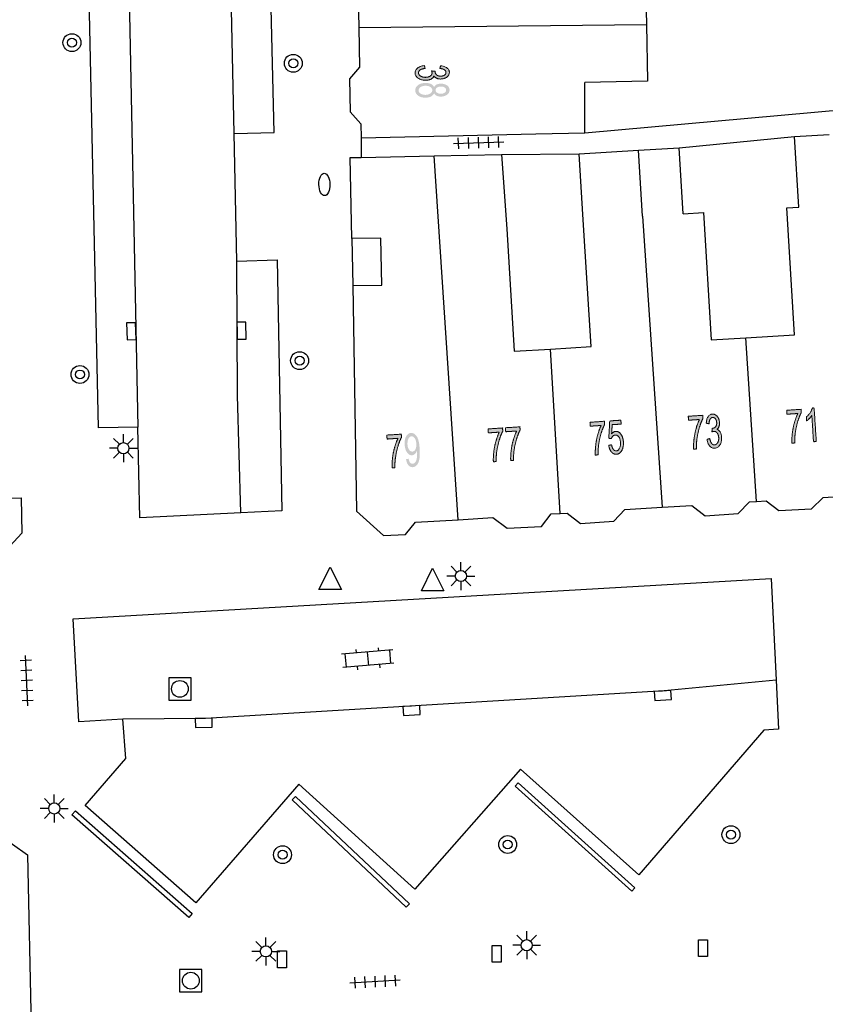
# Model space of a CAD drawing. Header units: metres. Extents: x 134521 to 134907, y 396000 to 396359.
# Tile 71 of 135: x 134715 to 134751, y 396086 to 396130. Entities that reach past the tile are written whole.
import ezdxf

# ---------------------------------------------------------------- set-up
doc = ezdxf.new("R2010")
doc.units = ezdxf.units.M
doc.header["$MEASUREMENT"] = 0

msp = doc.modelspace()

# ---------------------------------------------------------------- hatches: boundary and pattern name
at = {"linetype": 'Continuous', "lineweight": 0, "extrusion": (0, 0, -1)}
h = msp.add_hatch(color=251, dxfattribs=at)
edge = h.paths.add_edge_path()
edge.add_line((-134733.255, 396127.568), (-134733.281, 396127.446))
edge.add_spline(control_points=[(-134733.281, 396127.446), (-134733.124, 396127.423), (-134733.056, 396127.372), (-134732.987, 396127.32), (-134732.988, 396127.247), (-134732.989, 396127.16), (-134733.079, 396127.102), (-134733.17, 396127.043), (-134733.303, 396127.045), (-134733.43, 396127.046), (-134733.512, 396127.102), (-134733.594, 396127.158), (-134733.593, 396127.243), (-134733.592, 396127.278), (-134733.571, 396127.33)], knot_values=[0, 0, 0, 0.142857, 0.142857, 0.285714, 0.285714, 0.428571, 0.428571, 0.571429, 0.571429, 0.714286, 0.714286, 0.857143, 0.857143, 1, 1, 1], degree=2, periodic=0)
edge.add_line((-134733.571, 396127.33), (-134733.733, 396127.318))
edge.add_spline(control_points=[(-134733.733, 396127.318), (-134733.731, 396127.306), (-134733.731, 396127.298), (-134733.732, 396127.22), (-134733.794, 396127.158), (-134733.856, 396127.096), (-134733.983, 396127.097), (-134734.085, 396127.098), (-134734.15, 396127.145), (-134734.216, 396127.191), (-134734.216, 396127.263), (-134734.215, 396127.335), (-134734.147, 396127.382), (-134734.078, 396127.429), (-134733.943, 396127.441)], knot_values=[0, 0, 0, 0.142857, 0.142857, 0.285714, 0.285714, 0.428571, 0.428571, 0.571429, 0.571429, 0.714286, 0.714286, 0.857143, 0.857143, 1, 1, 1], degree=2, periodic=0)
edge.add_line((-134733.943, 396127.441), (-134733.975, 396127.564))
edge.add_spline(control_points=[(-134733.975, 396127.564), (-134734.16, 396127.544), (-134734.263, 396127.465), (-134734.365, 396127.386), (-134734.367, 396127.267), (-134734.367, 396127.186), (-134734.316, 396127.116), (-134734.264, 396127.047), (-134734.173, 396127.009), (-134734.083, 396126.972), (-134733.981, 396126.97), (-134733.884, 396126.969), (-134733.803, 396127.003), (-134733.723, 396127.037), (-134733.676, 396127.105), (-134733.646, 396127.016), (-134733.55, 396126.966), (-134733.454, 396126.916), (-134733.309, 396126.914), (-134733.112, 396126.912), (-134732.975, 396127.006), (-134732.837, 396127.1), (-134732.836, 396127.246), (-134732.834, 396127.378), (-134732.951, 396127.466), (-134733.068, 396127.554), (-134733.255, 396127.568)], knot_values=[0, 0, 0, 0.076923, 0.076923, 0.153846, 0.153846, 0.230769, 0.230769, 0.307692, 0.307692, 0.384615, 0.384615, 0.461538, 0.461538, 0.538462, 0.538462, 0.615385, 0.615385, 0.692308, 0.692308, 0.769231, 0.769231, 0.846154, 0.846154, 0.923077, 0.923077, 1, 1, 1], degree=2, periodic=0)
h = msp.add_hatch(color=251, dxfattribs=at)
edge = h.paths.add_edge_path()
edge.add_spline(control_points=[(-134733.682, 396126.607), (-134733.723, 396126.685), (-134733.8, 396126.723), (-134733.878, 396126.76), (-134733.986, 396126.762), (-134734.149, 396126.763), (-134734.262, 396126.686), (-134734.374, 396126.609), (-134734.375, 396126.479), (-134734.377, 396126.348), (-134734.264, 396126.267), (-134734.151, 396126.186), (-134733.987, 396126.185), (-134733.883, 396126.184), (-134733.805, 396126.219), (-134733.728, 396126.255), (-134733.685, 396126.329), (-134733.641, 396126.236), (-134733.541, 396126.187), (-134733.442, 396126.137), (-134733.302, 396126.136), (-134733.11, 396126.134), (-134732.978, 396126.223), (-134732.846, 396126.312), (-134732.844, 396126.46), (-134732.843, 396126.608), (-134732.973, 396126.7), (-134733.104, 396126.792), (-134733.3, 396126.795), (-134733.447, 396126.796), (-134733.546, 396126.747), (-134733.645, 396126.699), (-134733.682, 396126.607)], knot_values=[0, 0, 0, 0.0625, 0.0625, 0.125, 0.125, 0.1875, 0.1875, 0.25, 0.25, 0.3125, 0.3125, 0.375, 0.375, 0.4375, 0.4375, 0.5, 0.5, 0.5625, 0.5625, 0.625, 0.625, 0.6875, 0.6875, 0.75, 0.75, 0.8125, 0.8125, 0.875, 0.875, 0.9375, 0.9375, 1, 1, 1], degree=2, periodic=0)
edge = h.paths.add_edge_path(flags=16)
edge.add_spline(control_points=[(-134733.3, 396126.668), (-134733.221, 396126.667), (-134733.148, 396126.642), (-134733.075, 396126.616), (-134733.035, 396126.567), (-134732.995, 396126.517), (-134732.995, 396126.461), (-134732.996, 396126.373), (-134733.082, 396126.317), (-134733.168, 396126.261), (-134733.299, 396126.262), (-134733.432, 396126.264), (-134733.518, 396126.323), (-134733.604, 396126.383), (-134733.603, 396126.472), (-134733.603, 396126.558), (-134733.516, 396126.614), (-134733.429, 396126.669), (-134733.3, 396126.668)], knot_values=[0, 0, 0, 0.111111, 0.111111, 0.222222, 0.222222, 0.333333, 0.333333, 0.444444, 0.444444, 0.555556, 0.555556, 0.666667, 0.666667, 0.777778, 0.777778, 0.888889, 0.888889, 1, 1, 1], degree=2, periodic=0)
edge = h.paths.add_edge_path(flags=16)
edge.add_spline(control_points=[(-134733.994, 396126.635), (-134733.887, 396126.634), (-134733.821, 396126.588), (-134733.754, 396126.542), (-134733.754, 396126.469), (-134733.755, 396126.398), (-134733.823, 396126.354), (-134733.89, 396126.31), (-134733.987, 396126.311), (-134734.088, 396126.312), (-134734.157, 396126.359), (-134734.225, 396126.406), (-134734.224, 396126.476), (-134734.224, 396126.546), (-134734.156, 396126.591), (-134734.088, 396126.636), (-134733.994, 396126.635)], knot_values=[0, 0, 0, 0.125, 0.125, 0.25, 0.25, 0.375, 0.375, 0.5, 0.5, 0.625, 0.625, 0.75, 0.75, 0.875, 0.875, 1, 1, 1], degree=2, periodic=0)
h = msp.add_hatch(color=251, dxfattribs=at)
edge = h.paths.add_edge_path()
edge.add_line((-134750.762, 396110.768), (-134750.639, 396110.76))
edge.add_line((-134750.639, 396110.76), (-134750.563, 396111.931))
edge.add_spline(control_points=[(-134750.563, 396111.931), (-134750.523, 396111.865), (-134750.455, 396111.797), (-134750.388, 396111.729), (-134750.333, 396111.694)], knot_values=[0, 0, 0, 0.5, 0.5, 1, 1, 1], degree=2, periodic=0)
edge.add_line((-134750.333, 396111.694), (-134750.321, 396111.871))
edge.add_spline(control_points=[(-134750.321, 396111.871), (-134750.419, 396111.95), (-134750.489, 396112.058), (-134750.559, 396112.166), (-134750.585, 396112.266)], knot_values=[0, 0, 0, 0.5, 0.5, 1, 1, 1], degree=2, periodic=0)
edge.add_line((-134750.585, 396112.266), (-134750.664, 396112.271))
edge.add_line((-134750.664, 396112.271), (-134750.762, 396110.768))
h = msp.add_hatch(color=251, dxfattribs=at)
edge = h.paths.add_edge_path()
edge.add_line((-134745.053, 396111.72), (-134745.042, 396111.897))
edge.add_line((-134745.042, 396111.897), (-134745.687, 396111.94))
edge.add_line((-134745.687, 396111.94), (-134745.697, 396111.797))
edge.add_spline(control_points=[(-134745.697, 396111.797), (-134745.612, 396111.638), (-134745.535, 396111.38), (-134745.459, 396111.122), (-134745.425, 396110.852), (-134745.401, 396110.662), (-134745.406, 396110.437)], knot_values=[0, 0, 0, 0.333333, 0.333333, 0.666667, 0.666667, 1, 1, 1], degree=2, periodic=0)
edge.add_line((-134745.406, 396110.437), (-134745.28, 396110.429))
edge.add_spline(control_points=[(-134745.28, 396110.429), (-134745.27, 396110.606), (-134745.298, 396110.859), (-134745.325, 396111.112), (-134745.392, 396111.349), (-134745.459, 396111.587), (-134745.542, 396111.753)], knot_values=[0, 0, 0, 0.333333, 0.333333, 0.666667, 0.666667, 1, 1, 1], degree=2, periodic=0)
edge.add_line((-134745.542, 396111.753), (-134745.053, 396111.72))
h = msp.add_hatch(color=251, dxfattribs=at)
edge = h.paths.add_edge_path()
edge.add_line((-134745.881, 396110.868), (-134746.002, 396110.9))
edge.add_spline(control_points=[(-134746.002, 396110.9), (-134746.034, 396110.745), (-134746.089, 396110.68), (-134746.144, 396110.614), (-134746.217, 396110.619), (-134746.304, 396110.625), (-134746.357, 396110.719), (-134746.411, 396110.812), (-134746.402, 396110.945), (-134746.393, 396111.072), (-134746.333, 396111.15), (-134746.272, 396111.229), (-134746.187, 396111.223), (-134746.152, 396111.221), (-134746.102, 396111.197)], knot_values=[0, 0, 0, 0.142857, 0.142857, 0.285714, 0.285714, 0.428571, 0.428571, 0.571429, 0.571429, 0.714286, 0.714286, 0.857143, 0.857143, 1, 1, 1], degree=2, periodic=0)
edge.add_line((-134746.102, 396111.197), (-134746.105, 396111.359))
edge.add_spline(control_points=[(-134746.105, 396111.359), (-134746.117, 396111.357), (-134746.125, 396111.358), (-134746.203, 396111.363), (-134746.261, 396111.429), (-134746.32, 396111.494), (-134746.311, 396111.621), (-134746.305, 396111.722), (-134746.254, 396111.786), (-134746.204, 396111.849), (-134746.132, 396111.844), (-134746.061, 396111.839), (-134746.018, 396111.768), (-134745.975, 396111.698), (-134745.97, 396111.562)], knot_values=[0, 0, 0, 0.142857, 0.142857, 0.285714, 0.285714, 0.428571, 0.428571, 0.571429, 0.571429, 0.714286, 0.714286, 0.857143, 0.857143, 1, 1, 1], degree=2, periodic=0)
edge.add_line((-134745.97, 396111.562), (-134745.845, 396111.586))
edge.add_spline(control_points=[(-134745.845, 396111.586), (-134745.855, 396111.773), (-134745.928, 396111.88), (-134746.001, 396111.986), (-134746.12, 396111.994), (-134746.201, 396112), (-134746.274, 396111.952), (-134746.346, 396111.904), (-134746.388, 396111.816), (-134746.431, 396111.728), (-134746.438, 396111.626), (-134746.444, 396111.529), (-134746.415, 396111.447), (-134746.386, 396111.365), (-134746.321, 396111.314), (-134746.411, 396111.289), (-134746.467, 396111.196), (-134746.522, 396111.103), (-134746.532, 396110.958), (-134746.545, 396110.762), (-134746.459, 396110.62), (-134746.373, 396110.477), (-134746.227, 396110.467), (-134746.096, 396110.458), (-134746.001, 396110.57), (-134745.906, 396110.682), (-134745.881, 396110.868)], knot_values=[0, 0, 0, 0.076923, 0.076923, 0.153846, 0.153846, 0.230769, 0.230769, 0.307692, 0.307692, 0.384615, 0.384615, 0.461538, 0.461538, 0.538462, 0.538462, 0.615385, 0.615385, 0.692308, 0.692308, 0.769231, 0.769231, 0.846154, 0.846154, 0.923077, 0.923077, 1, 1, 1], degree=2, periodic=0)
h = msp.add_hatch(color=251, dxfattribs=at)
edge = h.paths.add_edge_path()
edge.add_line((-134749.45, 396111.989), (-134749.438, 396112.166))
edge.add_line((-134749.438, 396112.166), (-134750.084, 396112.208))
edge.add_line((-134750.084, 396112.208), (-134750.093, 396112.065))
edge.add_spline(control_points=[(-134750.093, 396112.065), (-134750.008, 396111.906), (-134749.931, 396111.648), (-134749.854, 396111.39), (-134749.82, 396111.12), (-134749.795, 396110.93), (-134749.8, 396110.705)], knot_values=[0, 0, 0, 0.333333, 0.333333, 0.666667, 0.666667, 1, 1, 1], degree=2, periodic=0)
edge.add_line((-134749.8, 396110.705), (-134749.673, 396110.697))
edge.add_spline(control_points=[(-134749.673, 396110.697), (-134749.664, 396110.874), (-134749.692, 396111.127), (-134749.72, 396111.38), (-134749.787, 396111.618), (-134749.855, 396111.855), (-134749.938, 396112.021)], knot_values=[0, 0, 0, 0.333333, 0.333333, 0.666667, 0.666667, 1, 1, 1], degree=2, periodic=0)
edge.add_line((-134749.938, 396112.021), (-134749.45, 396111.989))
h = msp.add_hatch(color=251, dxfattribs=at)
edge = h.paths.add_edge_path()
edge.add_line((-134736.11, 396111.155), (-134736.098, 396111.332))
edge.add_line((-134736.098, 396111.332), (-134736.744, 396111.374))
edge.add_line((-134736.744, 396111.374), (-134736.754, 396111.231))
edge.add_spline(control_points=[(-134736.754, 396111.231), (-134736.668, 396111.073), (-134736.591, 396110.815), (-134736.514, 396110.556), (-134736.48, 396110.287), (-134736.456, 396110.096), (-134736.46, 396109.872)], knot_values=[0, 0, 0, 0.333333, 0.333333, 0.666667, 0.666667, 1, 1, 1], degree=2, periodic=0)
edge.add_line((-134736.46, 396109.872), (-134736.334, 396109.864))
edge.add_spline(control_points=[(-134736.334, 396109.864), (-134736.324, 396110.041), (-134736.352, 396110.294), (-134736.38, 396110.547), (-134736.448, 396110.784), (-134736.515, 396111.022), (-134736.598, 396111.187)], knot_values=[0, 0, 0, 0.333333, 0.333333, 0.666667, 0.666667, 1, 1, 1], degree=2, periodic=0)
edge.add_line((-134736.598, 396111.187), (-134736.11, 396111.155))
h = msp.add_hatch(color=251, dxfattribs=at)
edge = h.paths.add_edge_path()
edge.add_line((-134736.885, 396111.206), (-134736.874, 396111.383))
edge.add_line((-134736.874, 396111.383), (-134737.519, 396111.425))
edge.add_line((-134737.519, 396111.425), (-134737.529, 396111.282))
edge.add_spline(control_points=[(-134737.529, 396111.282), (-134737.443, 396111.123), (-134737.366, 396110.865), (-134737.289, 396110.607), (-134737.255, 396110.337), (-134737.231, 396110.147), (-134737.235, 396109.923)], knot_values=[0, 0, 0, 0.333333, 0.333333, 0.666667, 0.666667, 1, 1, 1], degree=2, periodic=0)
edge.add_line((-134737.235, 396109.923), (-134737.109, 396109.914))
edge.add_spline(control_points=[(-134737.109, 396109.914), (-134737.099, 396110.091), (-134737.127, 396110.344), (-134737.155, 396110.597), (-134737.223, 396110.835), (-134737.29, 396111.072), (-134737.373, 396111.238)], knot_values=[0, 0, 0, 0.333333, 0.333333, 0.666667, 0.666667, 1, 1, 1], degree=2, periodic=0)
edge.add_line((-134737.373, 396111.238), (-134736.885, 396111.206))
h = msp.add_hatch(color=251, dxfattribs=at)
edge = h.paths.add_edge_path()
edge.add_line((-134740.662, 396111.454), (-134740.65, 396111.63))
edge.add_line((-134740.65, 396111.63), (-134741.295, 396111.674))
edge.add_line((-134741.295, 396111.674), (-134741.305, 396111.531))
edge.add_spline(control_points=[(-134741.305, 396111.531), (-134741.22, 396111.372), (-134741.143, 396111.114), (-134741.067, 396110.855), (-134741.034, 396110.586), (-134741.01, 396110.395), (-134741.014, 396110.171)], knot_values=[0, 0, 0, 0.333333, 0.333333, 0.666667, 0.666667, 1, 1, 1], degree=2, periodic=0)
edge.add_line((-134741.014, 396110.171), (-134740.888, 396110.163))
edge.add_spline(control_points=[(-134740.888, 396110.163), (-134740.878, 396110.339), (-134740.906, 396110.592), (-134740.933, 396110.845), (-134741, 396111.083), (-134741.067, 396111.321), (-134741.15, 396111.486)], knot_values=[0, 0, 0, 0.333333, 0.333333, 0.666667, 0.666667, 1, 1, 1], degree=2, periodic=0)
edge.add_line((-134741.15, 396111.486), (-134740.662, 396111.454))
h = msp.add_hatch(color=251, dxfattribs=at)
edge = h.paths.add_edge_path()
edge.add_line((-134741.489, 396110.597), (-134741.617, 396110.622))
edge.add_spline(control_points=[(-134741.617, 396110.622), (-134741.64, 396110.482), (-134741.697, 396110.414), (-134741.754, 396110.347), (-134741.828, 396110.352), (-134741.917, 396110.358), (-134741.971, 396110.462), (-134742.025, 396110.567), (-134742.014, 396110.732), (-134742.003, 396110.89), (-134741.939, 396110.977), (-134741.874, 396111.064), (-134741.778, 396111.058), (-134741.719, 396111.054), (-134741.674, 396111.01), (-134741.629, 396110.966), (-134741.606, 396110.9)], knot_values=[0, 0, 0, 0.125, 0.125, 0.25, 0.25, 0.375, 0.375, 0.5, 0.5, 0.625, 0.625, 0.75, 0.75, 0.875, 0.875, 1, 1, 1], degree=2, periodic=0)
edge.add_line((-134741.606, 396110.9), (-134741.49, 396110.915))
edge.add_line((-134741.49, 396110.915), (-134741.535, 396111.69))
edge.add_line((-134741.535, 396111.69), (-134742.031, 396111.723))
edge.add_line((-134742.031, 396111.723), (-134742.043, 396111.548))
edge.add_line((-134742.043, 396111.548), (-134741.645, 396111.521))
edge.add_line((-134741.645, 396111.521), (-134741.618, 396111.116))
edge.add_spline(control_points=[(-134741.618, 396111.116), (-134741.701, 396111.215), (-134741.8, 396111.222), (-134741.931, 396111.231), (-134742.03, 396111.101), (-134742.129, 396110.971), (-134742.143, 396110.757), (-134742.157, 396110.554), (-134742.088, 396110.401), (-134742.004, 396110.212), (-134741.838, 396110.201), (-134741.702, 396110.192), (-134741.608, 396110.301), (-134741.514, 396110.409), (-134741.489, 396110.597)], knot_values=[0, 0, 0, 0.142857, 0.142857, 0.285714, 0.285714, 0.428571, 0.428571, 0.571429, 0.571429, 0.714286, 0.714286, 0.857143, 0.857143, 1, 1, 1], degree=2, periodic=0)
h = msp.add_hatch(color=251, dxfattribs=at)
edge = h.paths.add_edge_path()
edge.add_line((-134731.584, 396110.879), (-134731.573, 396111.056))
edge.add_line((-134731.573, 396111.056), (-134732.218, 396111.098))
edge.add_line((-134732.218, 396111.098), (-134732.228, 396110.955))
edge.add_spline(control_points=[(-134732.228, 396110.955), (-134732.142, 396110.797), (-134732.065, 396110.539), (-134731.988, 396110.28), (-134731.955, 396110.011), (-134731.93, 396109.82), (-134731.934, 396109.596)], knot_values=[0, 0, 0, 0.333333, 0.333333, 0.666667, 0.666667, 1, 1, 1], degree=2, periodic=0)
edge.add_line((-134731.934, 396109.596), (-134731.808, 396109.588))
edge.add_spline(control_points=[(-134731.808, 396109.588), (-134731.799, 396109.765), (-134731.827, 396110.018), (-134731.855, 396110.271), (-134731.922, 396110.508), (-134731.99, 396110.746), (-134732.073, 396110.911)], knot_values=[0, 0, 0, 0.333333, 0.333333, 0.666667, 0.666667, 1, 1, 1], degree=2, periodic=0)
edge.add_line((-134732.073, 396110.911), (-134731.584, 396110.879))
h = msp.add_hatch(color=251, dxfattribs=at)
edge = h.paths.add_edge_path()
edge.add_line((-134732.431, 396109.977), (-134732.548, 396110))
edge.add_spline(control_points=[(-134732.548, 396110), (-134732.571, 396109.877), (-134732.617, 396109.823), (-134732.663, 396109.77), (-134732.729, 396109.774), (-134732.785, 396109.778), (-134732.825, 396109.819), (-134732.866, 396109.861), (-134732.888, 396109.927), (-134732.911, 396109.994), (-134732.922, 396110.106), (-134732.933, 396110.217), (-134732.926, 396110.332), (-134732.925, 396110.344), (-134732.923, 396110.368), (-134732.892, 396110.278), (-134732.832, 396110.219), (-134732.772, 396110.161), (-134732.698, 396110.156), (-134732.574, 396110.148), (-134732.479, 396110.277), (-134732.385, 396110.406), (-134732.371, 396110.626), (-134732.356, 396110.854), (-134732.436, 396110.998), (-134732.517, 396111.143), (-134732.651, 396111.152), (-134732.749, 396111.158), (-134732.834, 396111.085), (-134732.92, 396111.011), (-134732.971, 396110.869), (-134733.023, 396110.726), (-134733.04, 396110.45), (-134733.059, 396110.164), (-134733.029, 396109.991), (-134732.998, 396109.819), (-134732.922, 396109.724), (-134732.846, 396109.63), (-134732.736, 396109.623), (-134732.619, 396109.615), (-134732.538, 396109.708), (-134732.458, 396109.801), (-134732.431, 396109.977)], knot_values=[0, 0, 0, 0.047619, 0.047619, 0.095238, 0.095238, 0.142857, 0.142857, 0.190476, 0.190476, 0.238095, 0.238095, 0.285714, 0.285714, 0.333333, 0.333333, 0.380952, 0.380952, 0.428571, 0.428571, 0.47619, 0.47619, 0.52381, 0.52381, 0.571429, 0.571429, 0.619048, 0.619048, 0.666667, 0.666667, 0.714286, 0.714286, 0.761905, 0.761905, 0.809524, 0.809524, 0.857143, 0.857143, 0.904762, 0.904762, 0.952381, 0.952381, 1, 1, 1], degree=2, periodic=0)
edge = h.paths.add_edge_path(flags=16)
edge.add_spline(control_points=[(-134732.89, 396110.669), (-134732.879, 396110.828), (-134732.817, 396110.917), (-134732.755, 396111.006), (-134732.676, 396111.001), (-134732.594, 396110.996), (-134732.541, 396110.892), (-134732.487, 396110.788), (-134732.497, 396110.628), (-134732.507, 396110.485), (-134732.57, 396110.4), (-134732.633, 396110.314), (-134732.717, 396110.32), (-134732.802, 396110.325), (-134732.851, 396110.418), (-134732.9, 396110.511), (-134732.89, 396110.669)], knot_values=[0, 0, 0, 0.125, 0.125, 0.25, 0.25, 0.375, 0.375, 0.5, 0.5, 0.625, 0.625, 0.75, 0.75, 0.875, 0.875, 1, 1, 1], degree=2, periodic=0)

# ---------------------------------------------------------------- linework, layer by layer
at = {"color": 251}
for p, q in [((134718.687, 396111.387), (134717.867, 396150.02)), ((134719.66, 396150.059), (134720.453, 396111.409)), ((134743.113, 396132.337), (134743.172, 396129.41)), ((134730.289, 396130.63), (134730.317, 396129.272)), ((134724.75, 396124.54), (134724.634, 396130.082)), ((134726.546, 396124.579), (134726.398, 396130.137)), ((134730.317, 396129.272), (134743.172, 396129.41)), ((134730.317, 396129.272), (134730.354, 396127.493)), ((134743.172, 396129.41), (134743.224, 396126.871)), ((134730.354, 396127.493), (134729.907, 396126.982)), ((134729.907, 396126.982), (134729.938, 396125.499)), ((134740.417, 396124.564), (134740.418, 396126.813)), ((134743.224, 396126.871), (134740.418, 396126.813)), ((134740.417, 396124.564), (134759.34, 396126.26)), ((134729.938, 396125.499), (134730.407, 396124.96)), ((134724.75, 396124.54), (134726.546, 396124.579)), ((134730.407, 396124.96), (134730.42, 396124.341)), ((134724.867, 396118.825), (134724.75, 396124.54)), ((134730.42, 396124.341), (134738.227, 396124.515)), ((134730.42, 396124.341), (134730.42, 396123.469)), ((134734.551, 396124.088), (134736.799, 396124.166)), ((134734.784, 396123.846), (134734.767, 396124.345)), ((134735.234, 396123.861), (134735.217, 396124.361)), ((134735.684, 396123.877), (134735.666, 396124.377)), ((134736.133, 396123.893), (134736.116, 396124.393)), ((134736.583, 396123.909), (134736.566, 396124.408)), ((134738.227, 396124.515), (134740.417, 396124.564)), ((134744.636, 396123.896), (134749.793, 396124.397)), ((134749.793, 396124.397), (134751.337, 396124.493)), ((134749.989, 396121.246), (134749.793, 396124.397)), ((134740.173, 396123.623), (134742.823, 396123.785)), ((134742.823, 396123.785), (134744.636, 396123.896)), ((134743.003, 396120.837), (134742.823, 396123.785)), ((134744.815, 396120.947), (134744.636, 396123.896)), ((134729.94, 396123.46), (134730.42, 396123.469)), ((134730.01, 396119.84), (134729.94, 396123.46)), ((134730.42, 396123.469), (134733.693, 396123.534)), ((134733.693, 396123.534), (134736.697, 396123.593)), ((134734.757, 396107.276), (134733.693, 396123.534)), ((134736.697, 396123.593), (134740.173, 396123.623)), ((134736.697, 396123.593), (134736.937, 396120.267)), ((134740.353, 396120.675), (134740.173, 396123.623)), ((134749.443, 396121.213), (134749.989, 396121.246)), ((134749.788, 396115.541), (134749.443, 396121.213)), ((134740.698, 396115.012), (134740.353, 396120.675)), ((134743.003, 396120.837), (134743.872, 396107.832)), ((134744.815, 396120.947), (134745.716, 396121.002)), ((134745.716, 396121.002), (134746.063, 396115.314)), ((134736.937, 396120.267), (134737.27, 396114.803)), ((134731.31, 396119.86), (134730.01, 396119.84)), ((134730.01, 396119.84), (134730.05, 396117.74)), ((134731.35, 396117.76), (134731.31, 396119.86)), ((134724.867, 396118.825), (134726.671, 396118.882)), ((134726.671, 396118.882), (134726.889, 396107.675)), ((134724.903, 396112.83), (134724.867, 396118.825)), ((134730.05, 396117.74), (134731.35, 396117.76)), ((134730.05, 396117.74), (134730.22, 396107.651)), ((134746.063, 396115.314), (134747.614, 396115.409)), ((134747.614, 396115.409), (134749.788, 396115.541)), ((134748.088, 396108.088), (134747.614, 396115.409)), ((134737.27, 396114.803), (134738.883, 396114.901)), ((134738.883, 396114.901), (134740.698, 396115.012)), ((134739.312, 396107.554), (134738.883, 396114.901)), ((134725.044, 396107.581), (134724.903, 396112.83)), ((134720.453, 396111.409), (134718.687, 396111.387)), ((134720.536, 396107.352), (134720.453, 396111.409)), ((134719.802, 396110.719), (134719.802, 396111.094)), ((134719.625, 396110.646), (134719.36, 396110.911)), ((134719.979, 396110.646), (134720.244, 396110.911)), ((134719.552, 396110.469), (134719.177, 396110.469)), ((134719.625, 396110.292), (134719.36, 396110.027)), ((134719.802, 396110.219), (134719.802, 396109.844)), ((134720.244, 396110.027), (134719.979, 396110.292)), ((134720.052, 396110.469), (134720.427, 396110.469)), ((134751.063, 396108.27), (134752.469, 396108.356)), ((134714.722, 396108.244), (134715.238, 396108.248)), ((134715.238, 396108.248), (134715.27, 396106.68)), ((134743.872, 396107.832), (134745.207, 396107.913)), ((134745.207, 396107.913), (134745.801, 396107.45)), ((134747.277, 396107.549), (134747.774, 396108.069)), ((134747.774, 396108.069), (134748.088, 396108.088)), ((134748.088, 396108.088), (134748.525, 396108.115)), ((134748.525, 396108.115), (134749.09, 396107.68)), ((134750.549, 396107.759), (134751.063, 396108.27)), ((134725.044, 396107.581), (134720.536, 396107.352)), ((134726.889, 396107.675), (134725.044, 396107.581)), ((134730.22, 396107.651), (134731.43, 396106.57)), ((134738.478, 396106.971), (134738.921, 396107.53)), ((134738.921, 396107.53), (134739.312, 396107.554)), ((134739.312, 396107.554), (134739.633, 396107.573)), ((134739.633, 396107.573), (134740.226, 396107.098)), ((134741.723, 396107.212), (134742.202, 396107.73)), ((134742.202, 396107.73), (134743.872, 396107.832)), ((134745.801, 396107.45), (134747.277, 396107.549)), ((134749.09, 396107.68), (134750.549, 396107.759)), ((134732.41, 396106.62), (134732.86, 396107.16)), ((134732.86, 396107.16), (134734.757, 396107.276)), ((134734.757, 396107.276), (134736.317, 396107.371)), ((134736.317, 396107.371), (134736.945, 396106.897)), ((134736.945, 396106.897), (134738.478, 396106.971)), ((134740.226, 396107.098), (134741.723, 396107.212)), ((134715.27, 396106.68), (134714.16, 396105.48)), ((134731.43, 396106.57), (134732.41, 396106.62)), ((134734.884, 396105.008), (134734.884, 396105.383)), ((134728.542, 396104.156), (134729.042, 396105.156)), ((134729.042, 396105.156), (134729.542, 396104.156)), ((134733.116, 396104.102), (134733.616, 396105.102)), ((134733.616, 396105.102), (134734.116, 396104.102)), ((134734.707, 396104.935), (134734.442, 396105.2)), ((134735.061, 396104.935), (134735.326, 396105.2)), ((134717.56, 396102.85), (134748.744, 396104.645)), ((134734.634, 396104.758), (134734.259, 396104.758)), ((134734.707, 396104.581), (134734.442, 396104.316)), ((134734.884, 396104.508), (134734.884, 396104.133)), ((134735.326, 396104.316), (134735.061, 396104.581)), ((134735.134, 396104.758), (134735.509, 396104.758)), ((134748.744, 396104.645), (134748.963, 396100.104)), ((134729.542, 396104.156), (134728.542, 396104.156)), ((134734.116, 396104.102), (134733.116, 396104.102)), ((134717.805, 396098.237), (134717.56, 396102.85)), ((134731.841, 396101.459), (134729.55, 396101.263)), ((134729.699, 396101.276), (134729.75, 396100.678)), ((134730.185, 396101.468), (134730.197, 396101.318)), ((134730.695, 396101.361), (134730.747, 396100.763)), ((134731.181, 396101.553), (134731.194, 396101.403)), ((134731.692, 396101.446), (134731.743, 396100.848)), ((134715.692, 396100.995), (134715.193, 396100.971)), ((134715.538, 396098.96), (134715.432, 396101.208)), ((134731.892, 396100.861), (134729.601, 396100.665)), ((134715.714, 396100.545), (134715.214, 396100.522)), ((134730.248, 396100.721), (134730.261, 396100.571)), ((134731.245, 396100.806), (134731.257, 396100.656)), ((134715.735, 396100.096), (134715.235, 396100.072)), ((134748.963, 396100.104), (134743.96, 396099.62)), ((134748.963, 396100.104), (134749.07, 396097.908)), ((134715.756, 396099.646), (134715.256, 396099.623)), ((134743.96, 396099.62), (134723.47, 396098.39)), ((134715.777, 396099.197), (134715.278, 396099.173)), ((134719.777, 396098.355), (134717.805, 396098.237)), ((134723.47, 396098.39), (134719.777, 396098.355)), ((134719.905, 396096.596), (134719.777, 396098.355)), ((134748.416, 396097.864), (134742.833, 396091.396)), ((134749.07, 396097.908), (134748.416, 396097.864)), ((134718.09, 396094.502), (134719.905, 396096.596)), ((134737.544, 396096.131), (134732.83, 396090.765)), ((134742.833, 396091.396), (134737.544, 396096.131)), ((134727.641, 396095.457), (134723.039, 396090.147)), ((134732.83, 396090.765), (134727.641, 396095.457)), ((134737.305, 396095.363), (134737.444, 396095.517)), ((134742.517, 396090.673), (134737.305, 396095.363)), ((134737.444, 396095.517), (134742.656, 396090.827)), ((134716.536, 396094.546), (134716.271, 396094.811)), ((134716.713, 396094.619), (134716.713, 396094.994)), ((134716.89, 396094.546), (134717.155, 396094.811)), ((134727.349, 396094.757), (134727.492, 396094.909)), ((134732.444, 396089.959), (134727.349, 396094.757)), ((134727.492, 396094.909), (134732.587, 396090.111)), ((134716.463, 396094.369), (134716.088, 396094.369)), ((134716.963, 396094.369), (134717.338, 396094.369)), ((134717.504, 396094.089), (134717.655, 396094.261)), ((134717.655, 396094.261), (134722.881, 396089.672)), ((134723.039, 396090.147), (134718.09, 396094.502)), ((134716.536, 396094.192), (134716.271, 396093.927)), ((134716.713, 396094.119), (134716.713, 396093.744)), ((134717.155, 396093.927), (134716.89, 396094.192)), ((134722.73, 396089.5), (134717.504, 396094.089)), ((134713.91, 396093.43), (134715.52, 396092.3)), ((134715.52, 396092.3), (134715.739, 396081.8)), ((134742.656, 396090.827), (134742.517, 396090.673)), ((134732.587, 396090.111), (134732.444, 396089.959)), ((134722.881, 396089.672), (134722.73, 396089.5)), ((134726.168, 396088.232), (134726.168, 396088.607)), ((134737.645, 396088.435), (134737.38, 396088.7)), ((134737.822, 396088.508), (134737.822, 396088.883)), ((134737.999, 396088.435), (134738.264, 396088.7)), ((134725.991, 396088.159), (134725.726, 396088.424)), ((134726.345, 396088.159), (134726.61, 396088.424)), ((134737.572, 396088.258), (134737.197, 396088.258)), ((134737.645, 396088.081), (134737.38, 396087.816)), ((134738.264, 396087.816), (134737.999, 396088.081)), ((134738.072, 396088.258), (134738.447, 396088.258)), ((134725.918, 396087.982), (134725.543, 396087.982)), ((134725.991, 396087.805), (134725.726, 396087.54)), ((134726.168, 396087.732), (134726.168, 396087.357)), ((134726.61, 396087.54), (134726.345, 396087.805)), ((134726.418, 396087.982), (134726.793, 396087.982)), ((134737.822, 396088.008), (134737.822, 396087.633)), ((134730.131, 396086.831), (134730.158, 396086.332)), ((134730.58, 396086.855), (134730.607, 396086.356)), ((134731.03, 396086.879), (134731.056, 396086.379)), ((134731.479, 396086.902), (134731.506, 396086.403)), ((134731.928, 396086.926), (134731.955, 396086.427)), ((134732.166, 396086.689), (134729.92, 396086.569))]:
    msp.add_line(p, q, dxfattribs=at)
at = {"color": 251, "flags": 128}
for points in [[(134720.357, 396115.703), (134720.348, 396116.078), (134719.948, 396116.069), (134719.966, 396115.319), (134720.366, 396115.328), (134720.357, 396115.703)], [(134724.879, 396115.723), (134724.881, 396115.348), (134725.281, 396115.35), (134725.277, 396116.1), (134724.877, 396116.098), (134724.879, 396115.723)], [(134743.892, 396099.616), (134743.518, 396099.593), (134743.542, 396099.194), (134744.291, 396099.24), (134744.266, 396099.639), (134743.892, 396099.616)], [(134732.669, 396098.946), (134732.295, 396098.924), (134732.318, 396098.525), (134733.067, 396098.568), (134733.043, 396098.968), (134732.669, 396098.946)], [(134723.389, 396098.392), (134723.014, 396098.384), (134723.023, 396097.984), (134723.773, 396098), (134723.764, 396098.4), (134723.389, 396098.392)]]:
    msp.add_lwpolyline(points, dxfattribs=at)
for points in [[(134721.827, 396099.212), (134722.827, 396099.212), (134722.827, 396100.212), (134721.827, 396100.212)], [(134745.906, 396088.5), (134745.906, 396087.75), (134745.506, 396087.75), (134745.506, 396088.5)], [(134736.677, 396088.249), (134736.677, 396087.499), (134736.277, 396087.499), (134736.277, 396088.249)], [(134727.094, 396088.004), (134727.094, 396087.254), (134726.694, 396087.254), (134726.694, 396088.004)], [(134722.313, 396086.173), (134723.313, 396086.173), (134723.313, 396087.173), (134722.313, 396087.173)]]:
    msp.add_lwpolyline(points, close=True, dxfattribs=at)
at = {"color": 251}
for centre, radius in [((134717.502, 396128.596), 0.4), ((134717.502, 396128.596), 0.2), ((134727.395, 396127.671), 0.4), ((134727.395, 396127.671), 0.2), ((134727.676, 396114.384), 0.4), ((134727.676, 396114.384), 0.2), ((134717.862, 396113.765), 0.4), ((134717.862, 396113.765), 0.2), ((134719.802, 396110.469), 0.25), ((134734.884, 396104.758), 0.25), ((134722.327, 396099.712), 0.375), ((134716.713, 396094.369), 0.25), ((134746.949, 396093.199), 0.4), ((134746.949, 396093.199), 0.2), ((134736.974, 396092.759), 0.4), ((134736.974, 396092.759), 0.2), ((134726.914, 396092.304), 0.4), ((134726.914, 396092.304), 0.2), ((134737.822, 396088.258), 0.25), ((134726.168, 396087.982), 0.25), ((134722.813, 396086.673), 0.375)]:
    msp.add_circle(centre, radius, dxfattribs=at)
msp.add_ellipse((134728.783, 396122.257), major_axis=(-0.009, 0.5), ratio=0.493984, dxfattribs=at)
at = {"color": 251, "linetype": 'Continuous', "lineweight": 0}
for points, knots in [([(134733.255, 396127.568), (134733.268, 396127.507), (134733.281, 396127.446), (134733.124, 396127.423), (134733.056, 396127.372), (134732.987, 396127.32), (134732.988, 396127.247), (134732.989, 396127.16), (134733.079, 396127.102), (134733.17, 396127.043), (134733.303, 396127.045), (134733.43, 396127.046), (134733.512, 396127.102), (134733.594, 396127.158), (134733.593, 396127.243), (134733.592, 396127.278), (134733.571, 396127.33), (134733.652, 396127.324), (134733.733, 396127.318), (134733.731, 396127.306), (134733.731, 396127.298), (134733.732, 396127.22), (134733.794, 396127.158), (134733.856, 396127.096), (134733.983, 396127.097), (134734.085, 396127.098), (134734.15, 396127.145), (134734.216, 396127.191), (134734.216, 396127.263), (134734.215, 396127.335), (134734.147, 396127.382), (134734.078, 396127.429), (134733.943, 396127.441), (134733.959, 396127.503), (134733.975, 396127.564), (134734.16, 396127.544), (134734.263, 396127.465), (134734.365, 396127.386), (134734.367, 396127.267), (134734.367, 396127.186), (134734.316, 396127.116), (134734.264, 396127.047), (134734.173, 396127.009), (134734.083, 396126.972), (134733.981, 396126.97), (134733.884, 396126.969), (134733.803, 396127.003), (134733.723, 396127.037), (134733.676, 396127.105), (134733.646, 396127.016), (134733.55, 396126.966), (134733.454, 396126.916), (134733.309, 396126.914), (134733.112, 396126.912), (134732.975, 396127.006), (134732.837, 396127.1), (134732.836, 396127.246), (134732.834, 396127.378), (134732.951, 396127.466), (134733.068, 396127.554), (134733.255, 396127.568)], [0, 0, 0, 0.166667, 0.166667, 0.190476, 0.190476, 0.214286, 0.214286, 0.238095, 0.238095, 0.261905, 0.261905, 0.285714, 0.285714, 0.309524, 0.309524, 0.333333, 0.333333, 0.5, 0.5, 0.52381, 0.52381, 0.547619, 0.547619, 0.571429, 0.571429, 0.595238, 0.595238, 0.619048, 0.619048, 0.642857, 0.642857, 0.666667, 0.666667, 0.833333, 0.833333, 0.846154, 0.846154, 0.858974, 0.858974, 0.871795, 0.871795, 0.884615, 0.884615, 0.897436, 0.897436, 0.910256, 0.910256, 0.923077, 0.923077, 0.935897, 0.935897, 0.948718, 0.948718, 0.961538, 0.961538, 0.974359, 0.974359, 0.987179, 0.987179, 1, 1, 1]), ([(134750.762, 396110.768), (134750.701, 396110.764), (134750.639, 396110.76), (134750.601, 396111.346), (134750.563, 396111.931), (134750.523, 396111.865), (134750.455, 396111.797), (134750.388, 396111.729), (134750.333, 396111.694), (134750.327, 396111.782), (134750.321, 396111.871), (134750.419, 396111.95), (134750.489, 396112.058), (134750.559, 396112.166), (134750.585, 396112.266), (134750.625, 396112.268), (134750.664, 396112.271), (134750.713, 396111.519), (134750.762, 396110.768)], [0, 0, 0, 0.1, 0.1, 0.2, 0.2, 0.3, 0.3, 0.4, 0.4, 0.6, 0.6, 0.7, 0.7, 0.8, 0.8, 0.9, 0.9, 1, 1, 1]), ([(134745.053, 396111.72), (134745.047, 396111.808), (134745.042, 396111.897), (134745.364, 396111.918), (134745.687, 396111.94), (134745.692, 396111.869), (134745.697, 396111.797), (134745.612, 396111.638), (134745.535, 396111.38), (134745.459, 396111.122), (134745.425, 396110.852), (134745.401, 396110.662), (134745.406, 396110.437), (134745.343, 396110.433), (134745.28, 396110.429), (134745.27, 396110.606), (134745.298, 396110.859), (134745.325, 396111.112), (134745.392, 396111.349), (134745.459, 396111.587), (134745.542, 396111.753), (134745.298, 396111.736), (134745.053, 396111.72)], [0, 0, 0, 0.066667, 0.066667, 0.133333, 0.133333, 0.2, 0.2, 0.266667, 0.266667, 0.333333, 0.333333, 0.4, 0.4, 0.6, 0.6, 0.666667, 0.666667, 0.733333, 0.733333, 0.8, 0.8, 1, 1, 1]), ([(134745.881, 396110.868), (134745.942, 396110.884), (134746.002, 396110.9), (134746.034, 396110.745), (134746.089, 396110.68), (134746.144, 396110.614), (134746.217, 396110.619), (134746.304, 396110.625), (134746.357, 396110.719), (134746.411, 396110.812), (134746.402, 396110.945), (134746.393, 396111.072), (134746.333, 396111.15), (134746.272, 396111.229), (134746.187, 396111.223), (134746.152, 396111.221), (134746.102, 396111.197), (134746.103, 396111.278), (134746.105, 396111.359), (134746.117, 396111.357), (134746.125, 396111.358), (134746.203, 396111.363), (134746.261, 396111.429), (134746.32, 396111.494), (134746.311, 396111.621), (134746.305, 396111.722), (134746.254, 396111.786), (134746.204, 396111.849), (134746.132, 396111.844), (134746.061, 396111.839), (134746.018, 396111.768), (134745.975, 396111.698), (134745.97, 396111.562), (134745.908, 396111.574), (134745.845, 396111.586), (134745.855, 396111.773), (134745.928, 396111.88), (134746.001, 396111.986), (134746.12, 396111.994), (134746.201, 396112), (134746.274, 396111.952), (134746.346, 396111.904), (134746.388, 396111.816), (134746.431, 396111.728), (134746.438, 396111.626), (134746.444, 396111.529), (134746.415, 396111.447), (134746.386, 396111.365), (134746.321, 396111.314), (134746.411, 396111.289), (134746.467, 396111.196), (134746.522, 396111.103), (134746.532, 396110.958), (134746.545, 396110.762), (134746.459, 396110.62), (134746.373, 396110.477), (134746.227, 396110.467), (134746.096, 396110.458), (134746.001, 396110.57), (134745.906, 396110.682), (134745.881, 396110.868)], [0, 0, 0, 0.166667, 0.166667, 0.190476, 0.190476, 0.214286, 0.214286, 0.238095, 0.238095, 0.261905, 0.261905, 0.285714, 0.285714, 0.309524, 0.309524, 0.333333, 0.333333, 0.5, 0.5, 0.52381, 0.52381, 0.547619, 0.547619, 0.571429, 0.571429, 0.595238, 0.595238, 0.619048, 0.619048, 0.642857, 0.642857, 0.666667, 0.666667, 0.833333, 0.833333, 0.846154, 0.846154, 0.858974, 0.858974, 0.871795, 0.871795, 0.884615, 0.884615, 0.897436, 0.897436, 0.910256, 0.910256, 0.923077, 0.923077, 0.935897, 0.935897, 0.948718, 0.948718, 0.961538, 0.961538, 0.974359, 0.974359, 0.987179, 0.987179, 1, 1, 1]), ([(134749.45, 396111.989), (134749.444, 396112.077), (134749.438, 396112.166), (134749.761, 396112.187), (134750.084, 396112.208), (134750.088, 396112.136), (134750.093, 396112.065), (134750.008, 396111.906), (134749.931, 396111.648), (134749.854, 396111.39), (134749.82, 396111.12), (134749.795, 396110.93), (134749.8, 396110.705), (134749.737, 396110.701), (134749.673, 396110.697), (134749.664, 396110.874), (134749.692, 396111.127), (134749.72, 396111.38), (134749.787, 396111.618), (134749.855, 396111.855), (134749.938, 396112.021), (134749.694, 396112.005), (134749.45, 396111.989)], [0, 0, 0, 0.066667, 0.066667, 0.133333, 0.133333, 0.2, 0.2, 0.266667, 0.266667, 0.333333, 0.333333, 0.4, 0.4, 0.6, 0.6, 0.666667, 0.666667, 0.733333, 0.733333, 0.8, 0.8, 1, 1, 1]), ([(134736.11, 396111.155), (134736.104, 396111.244), (134736.098, 396111.332), (134736.421, 396111.353), (134736.744, 396111.374), (134736.749, 396111.303), (134736.754, 396111.231), (134736.668, 396111.073), (134736.591, 396110.815), (134736.514, 396110.556), (134736.48, 396110.287), (134736.456, 396110.096), (134736.46, 396109.872), (134736.397, 396109.868), (134736.334, 396109.864), (134736.324, 396110.041), (134736.352, 396110.294), (134736.38, 396110.547), (134736.448, 396110.784), (134736.515, 396111.022), (134736.598, 396111.187), (134736.354, 396111.171), (134736.11, 396111.155)], [0, 0, 0, 0.066667, 0.066667, 0.133333, 0.133333, 0.2, 0.2, 0.266667, 0.266667, 0.333333, 0.333333, 0.4, 0.4, 0.6, 0.6, 0.666667, 0.666667, 0.733333, 0.733333, 0.8, 0.8, 1, 1, 1]), ([(134736.885, 396111.206), (134736.879, 396111.294), (134736.874, 396111.383), (134737.196, 396111.404), (134737.519, 396111.425), (134737.524, 396111.353), (134737.529, 396111.282), (134737.443, 396111.123), (134737.366, 396110.865), (134737.289, 396110.607), (134737.255, 396110.337), (134737.231, 396110.147), (134737.235, 396109.923), (134737.172, 396109.919), (134737.109, 396109.914), (134737.099, 396110.091), (134737.127, 396110.344), (134737.155, 396110.597), (134737.223, 396110.835), (134737.29, 396111.072), (134737.373, 396111.238), (134737.129, 396111.222), (134736.885, 396111.206)], [0, 0, 0, 0.066667, 0.066667, 0.133333, 0.133333, 0.2, 0.2, 0.266667, 0.266667, 0.333333, 0.333333, 0.4, 0.4, 0.6, 0.6, 0.666667, 0.666667, 0.733333, 0.733333, 0.8, 0.8, 1, 1, 1]), ([(134740.662, 396111.454), (134740.656, 396111.542), (134740.65, 396111.63), (134740.973, 396111.652), (134741.295, 396111.674), (134741.3, 396111.602), (134741.305, 396111.531), (134741.22, 396111.372), (134741.143, 396111.114), (134741.067, 396110.855), (134741.034, 396110.586), (134741.01, 396110.395), (134741.014, 396110.171), (134740.951, 396110.167), (134740.888, 396110.163), (134740.878, 396110.339), (134740.906, 396110.592), (134740.933, 396110.845), (134741, 396111.083), (134741.067, 396111.321), (134741.15, 396111.486), (134740.906, 396111.47), (134740.662, 396111.454)], [0, 0, 0, 0.066667, 0.066667, 0.133333, 0.133333, 0.2, 0.2, 0.266667, 0.266667, 0.333333, 0.333333, 0.4, 0.4, 0.6, 0.6, 0.666667, 0.666667, 0.733333, 0.733333, 0.8, 0.8, 1, 1, 1]), ([(134741.489, 396110.597), (134741.553, 396110.609), (134741.617, 396110.622), (134741.64, 396110.482), (134741.697, 396110.414), (134741.754, 396110.347), (134741.828, 396110.352), (134741.917, 396110.358), (134741.971, 396110.462), (134742.025, 396110.567), (134742.014, 396110.732), (134742.003, 396110.89), (134741.939, 396110.977), (134741.874, 396111.064), (134741.778, 396111.058), (134741.719, 396111.054), (134741.674, 396111.01), (134741.629, 396110.966), (134741.606, 396110.9), (134741.548, 396110.907), (134741.49, 396110.915), (134741.512, 396111.302), (134741.535, 396111.69), (134741.783, 396111.707), (134742.031, 396111.723), (134742.037, 396111.635), (134742.043, 396111.548), (134741.844, 396111.534), (134741.645, 396111.521), (134741.631, 396111.318), (134741.618, 396111.116), (134741.701, 396111.215), (134741.8, 396111.222), (134741.931, 396111.231), (134742.03, 396111.101), (134742.129, 396110.971), (134742.143, 396110.757), (134742.157, 396110.554), (134742.088, 396110.401), (134742.004, 396110.212), (134741.838, 396110.201), (134741.702, 396110.192), (134741.608, 396110.301), (134741.514, 396110.409), (134741.489, 396110.597)], [0, 0, 0, 0.25, 0.25, 0.28125, 0.28125, 0.3125, 0.3125, 0.34375, 0.34375, 0.375, 0.375, 0.40625, 0.40625, 0.4375, 0.4375, 0.46875, 0.46875, 0.5, 0.5, 0.541667, 0.541667, 0.583333, 0.583333, 0.625, 0.625, 0.666667, 0.666667, 0.708333, 0.708333, 0.75, 0.75, 0.785714, 0.785714, 0.821429, 0.821429, 0.857143, 0.857143, 0.892857, 0.892857, 0.928571, 0.928571, 0.964286, 0.964286, 1, 1, 1]), ([(134731.584, 396110.879), (134731.578, 396110.968), (134731.573, 396111.056), (134731.896, 396111.077), (134732.218, 396111.098), (134732.223, 396111.027), (134732.228, 396110.955), (134732.142, 396110.797), (134732.065, 396110.539), (134731.988, 396110.28), (134731.955, 396110.011), (134731.93, 396109.82), (134731.934, 396109.596), (134731.871, 396109.592), (134731.808, 396109.588), (134731.799, 396109.765), (134731.827, 396110.018), (134731.855, 396110.271), (134731.922, 396110.508), (134731.99, 396110.746), (134732.073, 396110.911), (134731.828, 396110.895), (134731.584, 396110.879)], [0, 0, 0, 0.066667, 0.066667, 0.133333, 0.133333, 0.2, 0.2, 0.266667, 0.266667, 0.333333, 0.333333, 0.4, 0.4, 0.6, 0.6, 0.666667, 0.666667, 0.733333, 0.733333, 0.8, 0.8, 1, 1, 1])]:
    msp.add_open_spline(points, degree=2, knots=knots, dxfattribs=at)

doc.saveas('drawing.dxf')
